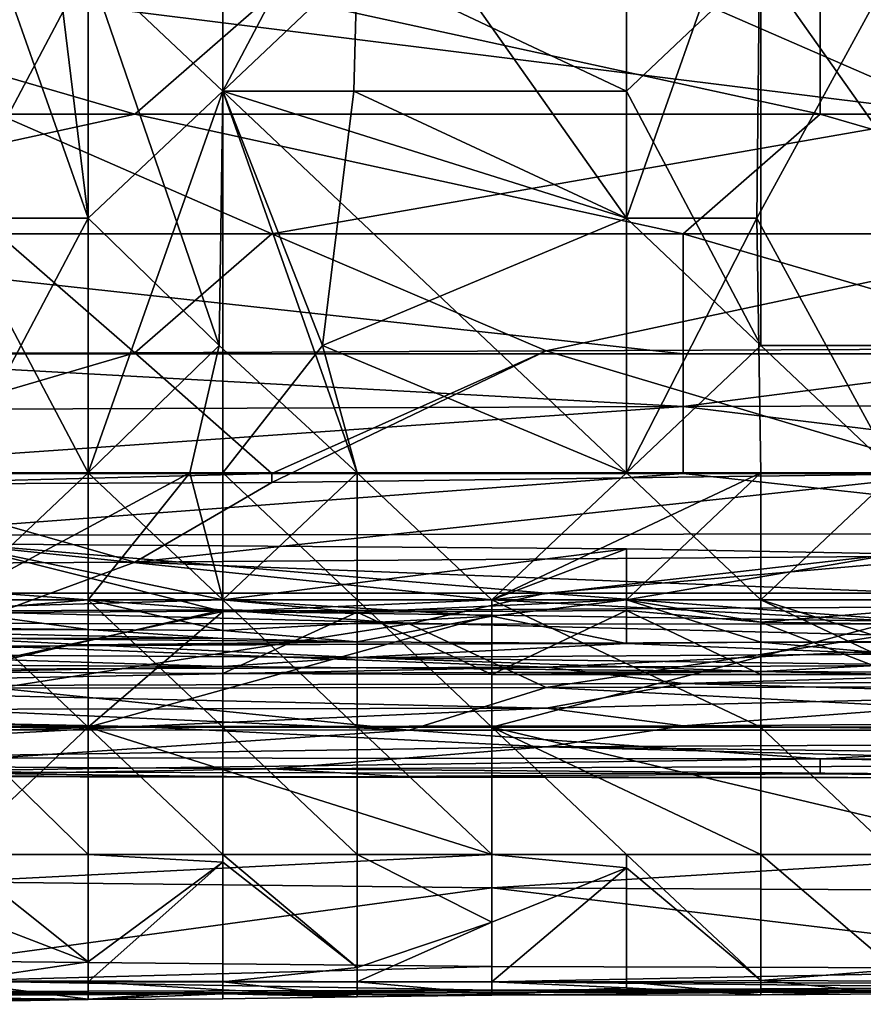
# Model space of a CAD drawing. Extents: x -161 to 11, y -10 to 160.
# Tile 43 of 256: x -0.884 to -0.8565, y -0.3448 to -0.3127. Entities that reach past the tile are written whole.
import ezdxf

# ---------------------------------------------------------------- set-up
doc = ezdxf.new("R2010")
doc.units = 0

msp = doc.modelspace()

# ---------------------------------------------------------------- linework, layer by layer
for points in [[(-0.881755, -0.310901, 0.216204), (-0.877366, -0.315051, 0.217769), (-0.877366, -0.302601, 0.217575)], [(-0.872976, -0.306751, 0.218756), (-0.877366, -0.302601, 0.217575), (-0.877366, -0.315051, 0.217769)], [(-0.886145, -0.306751, 0.204596), (-0.882761, -0.310901, 0.206778), (-0.881755, -0.319201, 0.207494)], [(-0.881755, -0.319201, 0.207494), (-0.886145, -0.327502, 0.205019), (-0.886145, -0.306751, 0.204596)], [(-0.881755, -0.310901, 0.207298), (-0.877366, -0.306751, 0.209131), (-0.877366, -0.315051, 0.209178)], [(-0.877366, -0.306751, 0.209131), (-0.872976, -0.310901, 0.210493), (-0.877366, -0.315051, 0.209178)], [(-0.877366, -0.315051, 0.217769), (-0.864197, -0.319201, 0.220941), (-0.872976, -0.306751, 0.218756)], [(-0.864197, -0.315051, 0.212901), (-0.872976, -0.310901, 0.210493), (-0.864197, -0.306751, 0.212917)], [(-0.864197, -0.319201, 0.220941), (-0.859807, -0.306751, 0.2217), (-0.872976, -0.306751, 0.218756)], [(-0.864197, -0.306751, 0.212917), (-0.859807, -0.310901, 0.213852), (-0.864197, -0.315051, 0.212901)], [(-0.859807, -0.306751, 0.2217), (-0.864197, -0.319201, 0.220941), (-0.859941, -0.319201, 0.221806)], [(-0.859941, -0.319201, 0.221806), (-0.855417, -0.310901, 0.222511), (-0.859807, -0.306751, 0.2217)], [(-0.886145, -0.319201, 0.214629), (-0.881755, -0.310901, 0.216204), (-0.886145, -0.310901, 0.214207)], [(-0.886145, -0.319201, 0.214629), (-0.881755, -0.319201, 0.21658), (-0.881755, -0.310901, 0.216204)], [(-0.881755, -0.319201, 0.207494), (-0.882761, -0.310901, 0.206778), (-0.881755, -0.310901, 0.207298)], [(-0.881755, -0.319201, 0.207494), (-0.881755, -0.310901, 0.207298), (-0.877366, -0.315051, 0.209178)], [(-0.877366, -0.315051, 0.217769), (-0.881755, -0.310901, 0.216204), (-0.877476, -0.323351, 0.218049)], [(-0.881755, -0.310901, 0.216204), (-0.881755, -0.319201, 0.21658), (-0.877476, -0.323351, 0.218049)], [(-0.873089, -0.315051, 0.210535), (-0.877366, -0.315051, 0.209178), (-0.872976, -0.310901, 0.210493)], [(-0.872976, -0.310901, 0.210493), (-0.864197, -0.315051, 0.212901), (-0.873089, -0.315051, 0.210535)], [(-0.864197, -0.315051, 0.212901), (-0.859807, -0.310901, 0.213852), (-0.859807, -0.323351, 0.214034)], [(-0.859941, -0.319201, 0.221806), (-0.855417, -0.327502, 0.222691), (-0.855417, -0.310901, 0.222511)], [(-0.859807, -0.310901, 0.213852), (-0.851028, -0.323351, 0.215517), (-0.859807, -0.323351, 0.214034)], [(-0.851028, -0.323351, 0.215517), (-0.859807, -0.310901, 0.213852), (-0.851028, -0.310901, 0.21544)], [(-0.898112, -0.315807, 0.379827), (-0.880228, -0.315807, 0.37968), (-0.893641, -0.311901, 0.381381)], [(-0.893641, -0.311901, 0.381381), (-0.880228, -0.315807, 0.37968), (-0.875757, -0.311901, 0.381267)], [(-0.862343, -0.311901, 0.264771), (-0.853401, -0.315807, 0.265193), (-0.884699, -0.311901, 0.264825)], [(-0.853401, -0.315807, 0.265193), (-0.884699, -0.315807, 0.265225), (-0.884699, -0.311901, 0.264825)], [(-0.880228, -0.315807, 0.37968), (-0.857872, -0.315807, 0.379542), (-0.875757, -0.311901, 0.381267)], [(-0.857872, -0.315807, 0.379542), (-0.857872, -0.311901, 0.381109), (-0.875757, -0.311901, 0.381267)], [(-0.862343, -0.311901, 0.264771), (-0.835517, -0.311901, 0.264736), (-0.853401, -0.315807, 0.265193)], [(-0.839988, -0.315807, 0.379359), (-0.831046, -0.311901, 0.380858), (-0.857872, -0.311901, 0.381109)], [(-0.839988, -0.315807, 0.379359), (-0.857872, -0.311901, 0.381109), (-0.857872, -0.315807, 0.379542)], [(-0.881755, -0.319201, 0.207494), (-0.877366, -0.315051, 0.209178), (-0.881755, -0.327502, 0.207734)], [(-0.877366, -0.315051, 0.209178), (-0.877366, -0.327502, 0.209637), (-0.881755, -0.327502, 0.207734)], [(-0.877476, -0.323351, 0.218049), (-0.872976, -0.327502, 0.219153), (-0.877366, -0.315051, 0.217769)], [(-0.864197, -0.319201, 0.220941), (-0.877366, -0.315051, 0.217769), (-0.864197, -0.327502, 0.221153)], [(-0.874112, -0.323351, 0.210535), (-0.877366, -0.315051, 0.209178), (-0.873089, -0.315051, 0.210535)], [(-0.864197, -0.327502, 0.221153), (-0.877366, -0.315051, 0.217769), (-0.872976, -0.327502, 0.219153)], [(-0.874112, -0.323351, 0.210535), (-0.877366, -0.327502, 0.209637), (-0.877366, -0.315051, 0.209178)], [(-0.874112, -0.323351, 0.210535), (-0.873089, -0.315051, 0.210535), (-0.864197, -0.319201, 0.212967)], [(-0.873089, -0.315051, 0.210535), (-0.864197, -0.315051, 0.212901), (-0.864197, -0.319201, 0.212967)], [(-0.859807, -0.323351, 0.214034), (-0.864197, -0.319201, 0.212967), (-0.864197, -0.315051, 0.212901)], [(-0.880228, -0.315807, 0.37968), (-0.898112, -0.319713, 0.377848), (-0.862343, -0.319713, 0.377608)], [(-0.880228, -0.315807, 0.37968), (-0.898112, -0.315807, 0.379827), (-0.898112, -0.319713, 0.377848)], [(-0.884699, -0.315807, 0.265225), (-0.853401, -0.315807, 0.265193), (-0.875757, -0.319713, 0.266323)], [(-0.875757, -0.319713, 0.266323), (-0.884699, -0.319713, 0.266297), (-0.884699, -0.315807, 0.265225)], [(-0.862343, -0.319713, 0.377608), (-0.857872, -0.315807, 0.379542), (-0.880228, -0.315807, 0.37968)], [(-0.853401, -0.315807, 0.265193), (-0.84893, -0.319713, 0.266345), (-0.875757, -0.319713, 0.266323)], [(-0.844459, -0.319713, 0.3775), (-0.857872, -0.315807, 0.379542), (-0.862343, -0.319713, 0.377608)], [(-0.844459, -0.319713, 0.3775), (-0.839988, -0.315807, 0.379359), (-0.857872, -0.315807, 0.379542)], [(-0.881755, -0.319201, 0.21658), (-0.886145, -0.319201, 0.214629), (-0.881755, -0.327502, 0.217224)], [(-0.881755, -0.319201, 0.207494), (-0.881755, -0.327502, 0.207734), (-0.886145, -0.327502, 0.205019)], [(-0.886145, -0.327502, 0.215401), (-0.881755, -0.327502, 0.217224), (-0.886145, -0.319201, 0.214629)], [(-0.877476, -0.323351, 0.218049), (-0.881755, -0.319201, 0.21658), (-0.881755, -0.327502, 0.217224)], [(-0.864197, -0.327502, 0.213091), (-0.874112, -0.323351, 0.210535), (-0.864197, -0.319201, 0.212967)], [(-0.859941, -0.319201, 0.221806), (-0.864197, -0.319201, 0.220941), (-0.864197, -0.327502, 0.221153)], [(-0.864197, -0.319201, 0.212967), (-0.859807, -0.323351, 0.214034), (-0.864197, -0.327502, 0.213091)], [(-0.864197, -0.327502, 0.221153), (-0.859807, -0.327502, 0.221998), (-0.859941, -0.319201, 0.221806)], [(-0.859941, -0.319201, 0.221806), (-0.859807, -0.327502, 0.221998), (-0.855417, -0.327502, 0.222691)], [(-0.898112, -0.319713, 0.377848), (-0.862343, -0.32362, 0.375149), (-0.862343, -0.319713, 0.377608)], [(-0.898112, -0.319713, 0.377848), (-0.893641, -0.32362, 0.375278), (-0.862343, -0.32362, 0.375149)], [(-0.884699, -0.319713, 0.266297), (-0.880228, -0.323585, 0.268362), (-0.893641, -0.32362, 0.268356)], [(-0.875757, -0.319713, 0.266323), (-0.880228, -0.323585, 0.268362), (-0.884699, -0.319713, 0.266297)], [(-0.875757, -0.319713, 0.266323), (-0.866815, -0.32352, 0.268362), (-0.880228, -0.323585, 0.268362)], [(-0.84893, -0.319713, 0.266345), (-0.866815, -0.32352, 0.268362), (-0.875757, -0.319713, 0.266323)], [(-0.84893, -0.319713, 0.266345), (-0.84893, -0.323453, 0.268362), (-0.866815, -0.32352, 0.268362)], [(-0.862343, -0.319713, 0.377608), (-0.84893, -0.32362, 0.375121), (-0.844459, -0.319713, 0.3775)], [(-0.862343, -0.319713, 0.377608), (-0.862343, -0.32362, 0.375149), (-0.84893, -0.32362, 0.375121)], [(-0.878437, -0.327502, 0.218049), (-0.877476, -0.323351, 0.218049), (-0.881755, -0.327502, 0.217224)], [(-0.878437, -0.327502, 0.218049), (-0.872976, -0.327502, 0.219153), (-0.877476, -0.323351, 0.218049)], [(-0.872976, -0.327502, 0.210884), (-0.877366, -0.327502, 0.209637), (-0.874112, -0.323351, 0.210535)], [(-0.874112, -0.323351, 0.210535), (-0.864197, -0.327502, 0.213091), (-0.872976, -0.327502, 0.210884)], [(-0.864197, -0.327502, 0.213091), (-0.859807, -0.323351, 0.214034), (-0.855417, -0.327502, 0.214797)], [(-0.855417, -0.327502, 0.214797), (-0.859807, -0.323351, 0.214034), (-0.851028, -0.323351, 0.215517)], [(-0.880228, -0.323585, 0.268362), (-0.875757, -0.327526, 0.271926), (-0.893641, -0.327526, 0.271852)], [(-0.880228, -0.323585, 0.268362), (-0.893641, -0.327526, 0.271852), (-0.893641, -0.32362, 0.268356)], [(-0.862343, -0.325343, 0.373831), (-0.862343, -0.32362, 0.375149), (-0.893641, -0.32362, 0.375278)], [(-0.862343, -0.325343, 0.373831), (-0.893641, -0.32362, 0.375278), (-0.893641, -0.325465, 0.373831)], [(-0.875757, -0.327526, 0.271926), (-0.880228, -0.323585, 0.268362), (-0.866815, -0.32352, 0.268362)], [(-0.866815, -0.32352, 0.268362), (-0.853401, -0.327526, 0.272145), (-0.875757, -0.327822, 0.272269)], [(-0.875757, -0.327822, 0.272269), (-0.875757, -0.327526, 0.271926), (-0.866815, -0.32352, 0.268362)], [(-0.866815, -0.32352, 0.268362), (-0.84893, -0.323453, 0.268362), (-0.853401, -0.327526, 0.272145)], [(-0.84893, -0.32362, 0.375121), (-0.862343, -0.32362, 0.375149), (-0.862343, -0.325343, 0.373831)], [(-0.862343, -0.325343, 0.373831), (-0.835517, -0.325261, 0.373831), (-0.84893, -0.32362, 0.375121)], [(-0.862343, -0.327526, 0.371946), (-0.862343, -0.325343, 0.373831), (-0.893641, -0.327526, 0.371968)], [(-0.862343, -0.325343, 0.373831), (-0.893641, -0.325465, 0.373831), (-0.893641, -0.327526, 0.371968)], [(-0.835517, -0.325261, 0.373831), (-0.862343, -0.325343, 0.373831), (-0.844459, -0.327526, 0.371919)], [(-0.844459, -0.327526, 0.371919), (-0.862343, -0.325343, 0.373831), (-0.862343, -0.327526, 0.371946)], [(-0.88917, -0.327871, 0.272269), (-0.893641, -0.327526, 0.271852), (-0.875757, -0.327526, 0.271926)], [(-0.88917, -0.329532, 0.369925), (-0.862343, -0.327526, 0.371946), (-0.893641, -0.327526, 0.371968)], [(-0.88917, -0.327871, 0.272269), (-0.875757, -0.327526, 0.271926), (-0.875757, -0.327822, 0.272269)], [(-0.862343, -0.327526, 0.371946), (-0.88917, -0.329532, 0.369925), (-0.844459, -0.329486, 0.369925)], [(-0.886145, -0.327502, 0.215401), (-0.886145, -0.331652, 0.217413), (-0.881755, -0.327502, 0.217224)], [(-0.878437, -0.327502, 0.218049), (-0.881755, -0.327502, 0.217224), (-0.886145, -0.331652, 0.217413)], [(-0.886145, -0.331652, 0.217413), (-0.881755, -0.331652, 0.218919), (-0.878437, -0.327502, 0.218049)], [(-0.886145, -0.331652, 0.204727), (-0.881755, -0.327502, 0.207734), (-0.881755, -0.331652, 0.20733)], [(-0.886145, -0.331652, 0.204727), (-0.886145, -0.327502, 0.205019), (-0.881755, -0.327502, 0.207734)], [(-0.878437, -0.327502, 0.218049), (-0.881755, -0.331652, 0.218919), (-0.877366, -0.331652, 0.219938)], [(-0.877366, -0.331652, 0.209088), (-0.881755, -0.327502, 0.207734), (-0.877366, -0.327502, 0.209637)], [(-0.881755, -0.331652, 0.20733), (-0.881755, -0.327502, 0.207734), (-0.877366, -0.331652, 0.209088)], [(-0.844459, -0.330149, 0.276175), (-0.880228, -0.330414, 0.276175), (-0.853401, -0.327526, 0.272145)], [(-0.880228, -0.330414, 0.276175), (-0.875757, -0.327822, 0.272269), (-0.853401, -0.327526, 0.272145)], [(-0.878437, -0.327502, 0.218049), (-0.877366, -0.331652, 0.219938), (-0.872976, -0.327502, 0.219153)], [(-0.877366, -0.331652, 0.219938), (-0.868586, -0.331652, 0.221242), (-0.872976, -0.327502, 0.219153)], [(-0.877366, -0.327502, 0.209637), (-0.872976, -0.331652, 0.210494), (-0.877366, -0.331652, 0.209088)], [(-0.877366, -0.327502, 0.209637), (-0.872976, -0.327502, 0.210884), (-0.872976, -0.331652, 0.210494)], [(-0.872976, -0.327502, 0.219153), (-0.868586, -0.331652, 0.221242), (-0.864197, -0.327502, 0.221153)], [(-0.872976, -0.327502, 0.210884), (-0.864197, -0.327502, 0.213091), (-0.868586, -0.331652, 0.211433)], [(-0.872976, -0.327502, 0.210884), (-0.868586, -0.331652, 0.211433), (-0.872976, -0.331652, 0.210494)], [(-0.868586, -0.331652, 0.211433), (-0.864197, -0.327502, 0.213091), (-0.859807, -0.331652, 0.213518)], [(-0.859807, -0.327502, 0.221998), (-0.864197, -0.327502, 0.221153), (-0.868586, -0.331652, 0.221242)], [(-0.868586, -0.331652, 0.221242), (-0.864197, -0.331652, 0.22201), (-0.859807, -0.327502, 0.221998)], [(-0.859807, -0.331652, 0.213518), (-0.864197, -0.327502, 0.213091), (-0.855417, -0.327502, 0.214797)], [(-0.864197, -0.331652, 0.22201), (-0.859807, -0.331652, 0.223114), (-0.859807, -0.327502, 0.221998)], [(-0.862343, -0.327526, 0.371946), (-0.844459, -0.329486, 0.369925), (-0.844459, -0.327526, 0.371919)], [(-0.859807, -0.331652, 0.223114), (-0.851028, -0.331652, 0.224037), (-0.855417, -0.327502, 0.222691)], [(-0.855417, -0.327502, 0.222691), (-0.859807, -0.327502, 0.221998), (-0.859807, -0.331652, 0.223114)], [(-0.859807, -0.331652, 0.213518), (-0.855417, -0.327502, 0.214797), (-0.855751, -0.331652, 0.214292)], [(-0.898112, -0.330518, 0.276175), (-0.88917, -0.327871, 0.272269), (-0.880228, -0.330414, 0.276175)], [(-0.88917, -0.327871, 0.272269), (-0.875757, -0.327822, 0.272269), (-0.880228, -0.330414, 0.276175)], [(-0.866815, -0.331432, 0.367524), (-0.844459, -0.329486, 0.369925), (-0.88917, -0.329532, 0.369925)], [(-0.866815, -0.331432, 0.367524), (-0.844459, -0.331432, 0.367485), (-0.844459, -0.329486, 0.369925)], [(-0.886145, -0.329816, 0.266891), (-0.894924, -0.335802, 0.272259), (-0.877366, -0.332031, 0.270649)], [(-0.877366, -0.331652, 0.263407), (-0.890535, -0.331652, 0.263499), (-0.886145, -0.329816, 0.266891)], [(-0.884699, -0.331432, 0.367481), (-0.866815, -0.331432, 0.367524), (-0.88917, -0.329532, 0.369925)], [(-0.886145, -0.329816, 0.266891), (-0.868586, -0.331652, 0.270188), (-0.864197, -0.329978, 0.266891)], [(-0.877366, -0.331652, 0.263407), (-0.886145, -0.329816, 0.266891), (-0.864197, -0.329978, 0.266891)], [(-0.886145, -0.329816, 0.266891), (-0.877366, -0.332031, 0.270649), (-0.868586, -0.331652, 0.270188)], [(-0.880228, -0.330414, 0.276175), (-0.844459, -0.330149, 0.276175), (-0.844459, -0.331818, 0.280081)], [(-0.877366, -0.331652, 0.263407), (-0.864197, -0.329978, 0.266891), (-0.864197, -0.331652, 0.263427)], [(-0.855417, -0.330149, 0.266891), (-0.864197, -0.329978, 0.266891), (-0.868586, -0.331652, 0.270188)], [(-0.855417, -0.330149, 0.266891), (-0.868586, -0.331652, 0.270188), (-0.851028, -0.331652, 0.269703)], [(-0.864197, -0.331652, 0.263427), (-0.864197, -0.329978, 0.266891), (-0.855417, -0.330149, 0.266891)], [(-0.864197, -0.331652, 0.263427), (-0.855417, -0.330149, 0.266891), (-0.851028, -0.331652, 0.264053)], [(-0.884699, -0.332058, 0.280081), (-0.898112, -0.330518, 0.276175), (-0.880228, -0.330414, 0.276175)], [(-0.844459, -0.331818, 0.280081), (-0.884699, -0.332058, 0.280081), (-0.880228, -0.330414, 0.276175)], [(-0.884699, -0.331432, 0.367481), (-0.907054, -0.332393, 0.366019), (-0.871286, -0.332434, 0.366019)], [(-0.871286, -0.332434, 0.366019), (-0.866815, -0.331432, 0.367524), (-0.884699, -0.331432, 0.367481)], [(-0.866815, -0.331432, 0.367524), (-0.871286, -0.332434, 0.366019), (-0.853401, -0.332442, 0.366019)], [(-0.853401, -0.332442, 0.366019), (-0.844459, -0.331432, 0.367485), (-0.866815, -0.331432, 0.367524)], [(-0.877366, -0.331652, 0.263407), (-0.890535, -0.332026, 0.263134), (-0.890535, -0.331652, 0.263499)], [(-0.877366, -0.331652, 0.263407), (-0.877366, -0.331975, 0.263134), (-0.890535, -0.332026, 0.263134)], [(-0.886145, -0.332021, 0.218049), (-0.881755, -0.332619, 0.221806), (-0.881755, -0.331652, 0.218919)], [(-0.881755, -0.331652, 0.218919), (-0.886145, -0.331652, 0.217413), (-0.886145, -0.332021, 0.218049)], [(-0.881755, -0.335802, 0.205451), (-0.886145, -0.335669, 0.20302), (-0.886145, -0.331652, 0.204727)], [(-0.886145, -0.331652, 0.204727), (-0.881755, -0.331652, 0.20733), (-0.881755, -0.335802, 0.205451)], [(-0.881755, -0.331652, 0.218919), (-0.877366, -0.332644, 0.221806), (-0.877366, -0.331652, 0.219938)], [(-0.881755, -0.331652, 0.218919), (-0.881755, -0.332619, 0.221806), (-0.877366, -0.332644, 0.221806)], [(-0.881755, -0.331652, 0.20733), (-0.877366, -0.331652, 0.209088), (-0.877366, -0.335802, 0.207174)], [(-0.877366, -0.335802, 0.207174), (-0.881755, -0.335802, 0.205451), (-0.881755, -0.331652, 0.20733)], [(-0.868586, -0.332143, 0.270649), (-0.868586, -0.331652, 0.270188), (-0.877366, -0.332031, 0.270649)], [(-0.872976, -0.332054, 0.263134), (-0.877366, -0.331975, 0.263134), (-0.877366, -0.331652, 0.263407)], [(-0.877366, -0.331652, 0.209088), (-0.872976, -0.331652, 0.210494), (-0.872976, -0.335802, 0.208671)], [(-0.872976, -0.335802, 0.208671), (-0.877366, -0.335802, 0.207174), (-0.877366, -0.331652, 0.209088)], [(-0.877366, -0.331652, 0.263407), (-0.864197, -0.331652, 0.263427), (-0.872976, -0.332054, 0.263134)], [(-0.868586, -0.332182, 0.221806), (-0.868586, -0.331652, 0.221242), (-0.877366, -0.331652, 0.219938)], [(-0.877366, -0.331652, 0.219938), (-0.877366, -0.332644, 0.221806), (-0.868586, -0.332182, 0.221806)], [(-0.872976, -0.335802, 0.208671), (-0.872976, -0.331652, 0.210494), (-0.868586, -0.335802, 0.209864)], [(-0.868586, -0.331652, 0.211433), (-0.868586, -0.335802, 0.209864), (-0.872976, -0.331652, 0.210494)], [(-0.864197, -0.331652, 0.263427), (-0.864197, -0.331999, 0.263134), (-0.872976, -0.332054, 0.263134)], [(-0.868586, -0.332182, 0.221806), (-0.864197, -0.333067, 0.225563), (-0.864197, -0.331652, 0.22201)], [(-0.864197, -0.331652, 0.22201), (-0.868586, -0.331652, 0.221242), (-0.868586, -0.332182, 0.221806)], [(-0.855417, -0.332343, 0.270649), (-0.851028, -0.331652, 0.269703), (-0.868586, -0.331652, 0.270188)], [(-0.855417, -0.332343, 0.270649), (-0.868586, -0.331652, 0.270188), (-0.868586, -0.332143, 0.270649)], [(-0.859807, -0.331652, 0.213518), (-0.859807, -0.335802, 0.211597), (-0.868586, -0.331652, 0.211433)], [(-0.859807, -0.335802, 0.211597), (-0.868586, -0.335802, 0.209864), (-0.868586, -0.331652, 0.211433)], [(-0.859807, -0.332375, 0.263134), (-0.864197, -0.331999, 0.263134), (-0.864197, -0.331652, 0.263427)], [(-0.864197, -0.331652, 0.22201), (-0.859807, -0.333028, 0.225563), (-0.859807, -0.331652, 0.223114)], [(-0.864197, -0.331652, 0.22201), (-0.864197, -0.333067, 0.225563), (-0.859807, -0.333028, 0.225563)], [(-0.864197, -0.331652, 0.263427), (-0.851028, -0.331652, 0.264053), (-0.859807, -0.332375, 0.263134)], [(-0.859807, -0.331652, 0.223114), (-0.859807, -0.333028, 0.225563), (-0.855417, -0.333031, 0.225563)], [(-0.859807, -0.335802, 0.211597), (-0.859807, -0.331652, 0.213518), (-0.851028, -0.335802, 0.213177)], [(-0.855751, -0.331652, 0.214292), (-0.851028, -0.335802, 0.213177), (-0.859807, -0.331652, 0.213518)], [(-0.851028, -0.331652, 0.224037), (-0.859807, -0.331652, 0.223114), (-0.855417, -0.333031, 0.225563)], [(-0.859807, -0.332375, 0.263134), (-0.851028, -0.331652, 0.264053), (-0.851028, -0.332508, 0.263134)], [(-0.894924, -0.335802, 0.272259), (-0.881755, -0.335802, 0.272287), (-0.877366, -0.332031, 0.270649)], [(-0.886145, -0.333993, 0.259377), (-0.890535, -0.332026, 0.263134), (-0.877366, -0.331975, 0.263134)], [(-0.886145, -0.332021, 0.218049), (-0.890535, -0.332527, 0.221806), (-0.881755, -0.332619, 0.221806)], [(-0.877366, -0.331975, 0.263134), (-0.877366, -0.334047, 0.259377), (-0.886145, -0.333993, 0.259377)], [(-0.84893, -0.332968, 0.283987), (-0.884699, -0.332058, 0.280081), (-0.844459, -0.331818, 0.280081)], [(-0.884699, -0.333153, 0.283987), (-0.884699, -0.332058, 0.280081), (-0.84893, -0.332968, 0.283987)], [(-0.868586, -0.332143, 0.270649), (-0.877366, -0.332031, 0.270649), (-0.881755, -0.335802, 0.272287)], [(-0.872976, -0.332054, 0.263134), (-0.877366, -0.334047, 0.259377), (-0.877366, -0.331975, 0.263134)], [(-0.877366, -0.334047, 0.259377), (-0.872976, -0.332054, 0.263134), (-0.868586, -0.334084, 0.259377)], [(-0.864197, -0.331999, 0.263134), (-0.868586, -0.334084, 0.259377), (-0.872976, -0.332054, 0.263134)], [(-0.868586, -0.334084, 0.259377), (-0.864197, -0.331999, 0.263134), (-0.859807, -0.334087, 0.259377)], [(-0.859807, -0.332375, 0.263134), (-0.859807, -0.334087, 0.259377), (-0.864197, -0.331999, 0.263134)], [(-0.871286, -0.332434, 0.366019), (-0.907054, -0.332393, 0.366019), (-0.884699, -0.334523, 0.362112)], [(-0.868586, -0.335802, 0.27229), (-0.868586, -0.332143, 0.270649), (-0.881755, -0.335802, 0.272287)], [(-0.868586, -0.332182, 0.221806), (-0.877366, -0.332644, 0.221806), (-0.872976, -0.333013, 0.225563)], [(-0.868586, -0.332182, 0.221806), (-0.872976, -0.333013, 0.225563), (-0.864197, -0.333067, 0.225563)], [(-0.868586, -0.332143, 0.270649), (-0.868586, -0.335802, 0.27229), (-0.855417, -0.332343, 0.270649)], [(-0.851028, -0.335802, 0.27238), (-0.855417, -0.332343, 0.270649), (-0.868586, -0.335802, 0.27229)], [(-0.859807, -0.334087, 0.259377), (-0.859807, -0.332375, 0.263134), (-0.855417, -0.334066, 0.259377)], [(-0.855417, -0.334066, 0.259377), (-0.859807, -0.332375, 0.263134), (-0.851028, -0.332508, 0.263134)], [(-0.890535, -0.332527, 0.221806), (-0.890535, -0.332645, 0.225563), (-0.881755, -0.332619, 0.221806)], [(-0.881755, -0.332619, 0.221806), (-0.890535, -0.332645, 0.225563), (-0.877366, -0.332903, 0.225563)], [(-0.877366, -0.332903, 0.225563), (-0.890535, -0.332645, 0.225563), (-0.886145, -0.332895, 0.233077)], [(-0.866815, -0.334505, 0.362112), (-0.871286, -0.332434, 0.366019), (-0.884699, -0.334523, 0.362112)], [(-0.877366, -0.332903, 0.225563), (-0.877366, -0.332644, 0.221806), (-0.881755, -0.332619, 0.221806)], [(-0.877366, -0.332644, 0.221806), (-0.877366, -0.332903, 0.225563), (-0.872976, -0.333013, 0.225563)], [(-0.871286, -0.332434, 0.366019), (-0.866815, -0.334505, 0.362112), (-0.853401, -0.332442, 0.366019)], [(-0.866815, -0.334505, 0.362112), (-0.835517, -0.334467, 0.362112), (-0.853401, -0.332442, 0.366019)], [(-0.886145, -0.332895, 0.233077), (-0.890535, -0.333418, 0.248106), (-0.881755, -0.333115, 0.236834)], [(-0.881755, -0.333115, 0.236834), (-0.872976, -0.333013, 0.225563), (-0.886145, -0.332895, 0.233077)], [(-0.877366, -0.332903, 0.225563), (-0.886145, -0.332895, 0.233077), (-0.872976, -0.333013, 0.225563)], [(-0.866815, -0.33384, 0.287894), (-0.884699, -0.333153, 0.283987), (-0.84893, -0.332968, 0.283987)], [(-0.872976, -0.333013, 0.225563), (-0.881755, -0.333115, 0.236834), (-0.864197, -0.333067, 0.225563)], [(-0.839988, -0.333722, 0.287894), (-0.866815, -0.33384, 0.287894), (-0.84893, -0.332968, 0.283987)], [(-0.859807, -0.333028, 0.225563), (-0.864197, -0.333067, 0.225563), (-0.855417, -0.333424, 0.22932)], [(-0.859807, -0.333028, 0.225563), (-0.855417, -0.333424, 0.22932), (-0.855417, -0.333031, 0.225563)], [(-0.881755, -0.333115, 0.236834), (-0.890535, -0.333418, 0.248106), (-0.872976, -0.333533, 0.240592)], [(-0.88917, -0.333916, 0.287894), (-0.884699, -0.333153, 0.283987), (-0.866815, -0.33384, 0.287894)], [(-0.872976, -0.333533, 0.240592), (-0.864197, -0.333067, 0.225563), (-0.881755, -0.333115, 0.236834)], [(-0.855417, -0.333424, 0.22932), (-0.864197, -0.333067, 0.225563), (-0.872976, -0.333533, 0.240592)], [(-0.890535, -0.333418, 0.248106), (-0.894924, -0.333732, 0.25562), (-0.877366, -0.333822, 0.251863)], [(-0.877366, -0.333822, 0.251863), (-0.872976, -0.333533, 0.240592), (-0.890535, -0.333418, 0.248106)], [(-0.872976, -0.333533, 0.240592), (-0.877366, -0.333822, 0.251863), (-0.859807, -0.333979, 0.248106)], [(-0.872976, -0.333533, 0.240592), (-0.855417, -0.333753, 0.236834), (-0.855417, -0.333424, 0.22932)], [(-0.859807, -0.333979, 0.248106), (-0.855417, -0.333753, 0.236834), (-0.872976, -0.333533, 0.240592)], [(-0.898112, -0.33447, 0.2918), (-0.866815, -0.33384, 0.287894), (-0.862343, -0.334374, 0.2918)], [(-0.88917, -0.333916, 0.287894), (-0.866815, -0.33384, 0.287894), (-0.898112, -0.33447, 0.2918)], [(-0.894924, -0.333732, 0.25562), (-0.886145, -0.333993, 0.259377), (-0.877366, -0.333822, 0.251863)], [(-0.886145, -0.333993, 0.259377), (-0.877366, -0.334047, 0.259377), (-0.877366, -0.333822, 0.251863)], [(-0.859807, -0.333979, 0.248106), (-0.877366, -0.333822, 0.251863), (-0.877366, -0.334047, 0.259377)], [(-0.868586, -0.334084, 0.259377), (-0.859807, -0.333979, 0.248106), (-0.877366, -0.334047, 0.259377)], [(-0.859807, -0.333979, 0.248106), (-0.868586, -0.334084, 0.259377), (-0.855417, -0.33408, 0.251863)], [(-0.862343, -0.334374, 0.2918), (-0.866815, -0.33384, 0.287894), (-0.839988, -0.333722, 0.287894)], [(-0.862343, -0.334374, 0.2918), (-0.839988, -0.333722, 0.287894), (-0.839988, -0.334282, 0.2918)], [(-0.855417, -0.333753, 0.236834), (-0.859807, -0.333979, 0.248106), (-0.846638, -0.334051, 0.244349)], [(-0.846638, -0.334051, 0.244349), (-0.859807, -0.333979, 0.248106), (-0.855417, -0.33408, 0.251863)], [(-0.859807, -0.334087, 0.259377), (-0.855417, -0.33408, 0.251863), (-0.868586, -0.334084, 0.259377)], [(-0.84893, -0.334746, 0.295706), (-0.862343, -0.334374, 0.2918), (-0.839988, -0.334282, 0.2918)], [(-0.859807, -0.334087, 0.259377), (-0.855417, -0.334066, 0.259377), (-0.855417, -0.33408, 0.251863)], [(-0.902583, -0.334509, 0.362112), (-0.911525, -0.335873, 0.358206), (-0.871286, -0.335894, 0.358206)], [(-0.866815, -0.335185, 0.299612), (-0.907054, -0.335257, 0.299612), (-0.898112, -0.33447, 0.2918)], [(-0.884699, -0.334523, 0.362112), (-0.902583, -0.334509, 0.362112), (-0.871286, -0.335894, 0.358206)], [(-0.862343, -0.334374, 0.2918), (-0.866815, -0.335185, 0.299612), (-0.898112, -0.33447, 0.2918)], [(-0.866815, -0.334505, 0.362112), (-0.884699, -0.334523, 0.362112), (-0.871286, -0.335894, 0.358206)], [(-0.866815, -0.334505, 0.362112), (-0.871286, -0.335894, 0.358206), (-0.839988, -0.335903, 0.358206)], [(-0.866815, -0.335185, 0.299612), (-0.862343, -0.334374, 0.2918), (-0.84893, -0.334746, 0.295706)], [(-0.835517, -0.334467, 0.362112), (-0.866815, -0.334505, 0.362112), (-0.839988, -0.335903, 0.358206)], [(-0.84893, -0.334746, 0.295706), (-0.862343, -0.335755, 0.307425), (-0.866815, -0.335185, 0.299612)], [(-0.862343, -0.335755, 0.307425), (-0.84893, -0.334746, 0.295706), (-0.80422, -0.335361, 0.303519)], [(-0.866815, -0.335185, 0.299612), (-0.880228, -0.335783, 0.307425), (-0.907054, -0.335257, 0.299612)], [(-0.902583, -0.335792, 0.307425), (-0.907054, -0.335257, 0.299612), (-0.880228, -0.335783, 0.307425)], [(-0.880228, -0.335783, 0.307425), (-0.866815, -0.335185, 0.299612), (-0.862343, -0.335755, 0.307425)], [(-0.80422, -0.335361, 0.303519), (-0.822104, -0.33621, 0.315237), (-0.862343, -0.335755, 0.307425)], [(-0.884699, -0.336797, 0.3543), (-0.871286, -0.335894, 0.358206), (-0.911525, -0.335873, 0.358206)], [(-0.902583, -0.336985, 0.330862), (-0.880228, -0.335783, 0.307425), (-0.866815, -0.336445, 0.319144)], [(-0.898112, -0.336241, 0.315237), (-0.902583, -0.335792, 0.307425), (-0.880228, -0.335783, 0.307425)], [(-0.898112, -0.336241, 0.315237), (-0.880228, -0.335783, 0.307425), (-0.902583, -0.336985, 0.330862)], [(-0.894924, -0.335802, 0.272259), (-0.886145, -0.339952, 0.271317), (-0.881755, -0.335802, 0.272287)], [(-0.881755, -0.339952, 0.204596), (-0.886145, -0.335669, 0.20302), (-0.881755, -0.335802, 0.205451)], [(-0.886145, -0.335669, 0.20302), (-0.881755, -0.339952, 0.204596), (-0.886145, -0.339952, 0.2021)], [(-0.868586, -0.339952, 0.271452), (-0.881755, -0.335802, 0.272287), (-0.886145, -0.339952, 0.271317)], [(-0.871286, -0.335894, 0.358206), (-0.884699, -0.336797, 0.3543), (-0.857872, -0.336831, 0.3543)], [(-0.881755, -0.335802, 0.205451), (-0.877366, -0.339952, 0.206667), (-0.881755, -0.339952, 0.204596)], [(-0.877366, -0.339952, 0.206667), (-0.881755, -0.335802, 0.205451), (-0.877366, -0.335802, 0.207174)], [(-0.881755, -0.335802, 0.272287), (-0.868586, -0.339952, 0.271452), (-0.868586, -0.335802, 0.27229)], [(-0.880228, -0.335783, 0.307425), (-0.862343, -0.335755, 0.307425), (-0.866815, -0.336445, 0.319144)], [(-0.877366, -0.335802, 0.207174), (-0.872976, -0.339952, 0.208128), (-0.877366, -0.339952, 0.206667)], [(-0.877366, -0.335802, 0.207174), (-0.872976, -0.335802, 0.208671), (-0.872976, -0.339952, 0.208128)], [(-0.872976, -0.335802, 0.208671), (-0.868586, -0.335802, 0.209864), (-0.868586, -0.339952, 0.209379)], [(-0.872976, -0.339952, 0.208128), (-0.872976, -0.335802, 0.208671), (-0.868586, -0.339952, 0.209379)], [(-0.857872, -0.336831, 0.3543), (-0.839988, -0.335903, 0.358206), (-0.871286, -0.335894, 0.358206)], [(-0.868586, -0.335802, 0.27229), (-0.851028, -0.339952, 0.271533), (-0.851028, -0.335802, 0.27238)], [(-0.851028, -0.339952, 0.271533), (-0.868586, -0.335802, 0.27229), (-0.868586, -0.339952, 0.271452)], [(-0.868586, -0.335802, 0.209864), (-0.859807, -0.335802, 0.211597), (-0.859807, -0.339952, 0.211088)], [(-0.864197, -0.339952, 0.210346), (-0.868586, -0.335802, 0.209864), (-0.859807, -0.339952, 0.211088)], [(-0.868586, -0.335802, 0.209864), (-0.864197, -0.339952, 0.210346), (-0.868586, -0.339952, 0.209379)], [(-0.822104, -0.33621, 0.315237), (-0.866815, -0.336445, 0.319144), (-0.862343, -0.335755, 0.307425)], [(-0.859807, -0.335802, 0.211597), (-0.851028, -0.335802, 0.213177), (-0.855417, -0.339952, 0.211773)], [(-0.859807, -0.339952, 0.211088), (-0.859807, -0.335802, 0.211597), (-0.855417, -0.339952, 0.211773)], [(-0.839988, -0.335903, 0.358206), (-0.857872, -0.336831, 0.3543), (-0.808691, -0.336857, 0.3543)], [(-0.835517, -0.336845, 0.326956), (-0.866815, -0.336445, 0.319144), (-0.822104, -0.33621, 0.315237)], [(-0.866815, -0.336445, 0.319144), (-0.875757, -0.337164, 0.334769), (-0.902583, -0.336985, 0.330862)], [(-0.875757, -0.337164, 0.334769), (-0.866815, -0.336445, 0.319144), (-0.844459, -0.337025, 0.330862)], [(-0.844459, -0.337025, 0.330862), (-0.866815, -0.336445, 0.319144), (-0.835517, -0.336845, 0.326956)], [(-0.857872, -0.336831, 0.3543), (-0.884699, -0.336797, 0.3543), (-0.88917, -0.337262, 0.350394)], [(-0.857872, -0.337326, 0.350394), (-0.857872, -0.336831, 0.3543), (-0.88917, -0.337262, 0.350394)], [(-0.808691, -0.336857, 0.3543), (-0.857872, -0.336831, 0.3543), (-0.826575, -0.337336, 0.350394)], [(-0.857872, -0.336831, 0.3543), (-0.857872, -0.337326, 0.350394), (-0.826575, -0.337336, 0.350394)], [(-0.875757, -0.337164, 0.334769), (-0.88917, -0.337389, 0.342581), (-0.902583, -0.336985, 0.330862)], [(-0.88917, -0.337389, 0.342581), (-0.875757, -0.337164, 0.334769), (-0.871286, -0.33742, 0.342581)], [(-0.875757, -0.337164, 0.334769), (-0.844459, -0.337025, 0.330862), (-0.835517, -0.337478, 0.342581)], [(-0.871286, -0.33742, 0.342581), (-0.875757, -0.337164, 0.334769), (-0.835517, -0.337478, 0.342581)], [(-0.907054, -0.33738, 0.346487), (-0.875757, -0.337434, 0.346487), (-0.88917, -0.337262, 0.350394)], [(-0.875757, -0.337434, 0.346487), (-0.907054, -0.33738, 0.346487), (-0.88917, -0.337389, 0.342581)], [(-0.875757, -0.337434, 0.346487), (-0.857872, -0.337326, 0.350394), (-0.88917, -0.337262, 0.350394)], [(-0.875757, -0.337434, 0.346487), (-0.88917, -0.337389, 0.342581), (-0.871286, -0.33742, 0.342581)], [(-0.875757, -0.337434, 0.346487), (-0.844459, -0.337467, 0.346487), (-0.857872, -0.337326, 0.350394)], [(-0.844459, -0.337467, 0.346487), (-0.875757, -0.337434, 0.346487), (-0.871286, -0.33742, 0.342581)], [(-0.871286, -0.33742, 0.342581), (-0.835517, -0.337478, 0.342581), (-0.844459, -0.337467, 0.346487)], [(-0.844459, -0.337467, 0.346487), (-0.826575, -0.337336, 0.350394), (-0.857872, -0.337326, 0.350394)], [(-0.868586, -0.339952, 0.271452), (-0.886145, -0.339952, 0.271317), (-0.886145, -0.340843, 0.270649)], [(-0.868586, -0.341042, 0.270649), (-0.868586, -0.339952, 0.271452), (-0.886145, -0.340843, 0.270649)], [(-0.886145, -0.341767, 0.20302), (-0.886145, -0.339952, 0.2021), (-0.881755, -0.343458, 0.206778)], [(-0.881755, -0.339952, 0.204596), (-0.881755, -0.343458, 0.206778), (-0.886145, -0.339952, 0.2021)], [(-0.877366, -0.340207, 0.206778), (-0.881755, -0.339952, 0.204596), (-0.877366, -0.339952, 0.206667)], [(-0.877366, -0.340207, 0.206778), (-0.881755, -0.343458, 0.206778), (-0.881755, -0.339952, 0.204596)], [(-0.877366, -0.340207, 0.206778), (-0.877366, -0.339952, 0.206667), (-0.872976, -0.343643, 0.210535)], [(-0.872976, -0.339952, 0.208128), (-0.872976, -0.343643, 0.210535), (-0.877366, -0.339952, 0.206667)], [(-0.868586, -0.339952, 0.209379), (-0.868586, -0.34216, 0.210535), (-0.872976, -0.339952, 0.208128)], [(-0.872976, -0.343643, 0.210535), (-0.872976, -0.339952, 0.208128), (-0.868586, -0.34216, 0.210535)], [(-0.864197, -0.339952, 0.210346), (-0.864197, -0.340386, 0.210535), (-0.868586, -0.339952, 0.209379)], [(-0.864197, -0.340386, 0.210535), (-0.868586, -0.34216, 0.210535), (-0.868586, -0.339952, 0.209379)], [(-0.851028, -0.339952, 0.271533), (-0.868586, -0.341042, 0.270649), (-0.846638, -0.341148, 0.270649)], [(-0.851028, -0.339952, 0.271533), (-0.868586, -0.339952, 0.271452), (-0.868586, -0.341042, 0.270649)], [(-0.864197, -0.340386, 0.210535), (-0.864197, -0.339952, 0.210346), (-0.859807, -0.344063, 0.214292)], [(-0.859807, -0.339952, 0.211088), (-0.859807, -0.344063, 0.214292), (-0.864197, -0.339952, 0.210346)], [(-0.855417, -0.339952, 0.211773), (-0.855417, -0.343709, 0.214292), (-0.859807, -0.339952, 0.211088)], [(-0.859807, -0.344063, 0.214292), (-0.859807, -0.339952, 0.211088), (-0.855417, -0.343709, 0.214292)], [(-0.881755, -0.344102, 0.208085), (-0.881755, -0.343458, 0.206778), (-0.877366, -0.340207, 0.206778)], [(-0.877366, -0.340207, 0.206778), (-0.877366, -0.344102, 0.209965), (-0.881755, -0.344102, 0.208085)], [(-0.877366, -0.344102, 0.209965), (-0.877366, -0.340207, 0.206778), (-0.872976, -0.343643, 0.210535)], [(-0.868586, -0.344102, 0.213169), (-0.868586, -0.34216, 0.210535), (-0.864197, -0.340386, 0.210535)], [(-0.864197, -0.344102, 0.213874), (-0.868586, -0.344102, 0.213169), (-0.864197, -0.340386, 0.210535)], [(-0.864197, -0.344102, 0.213874), (-0.864197, -0.340386, 0.210535), (-0.859807, -0.344063, 0.214292)], [(-0.868586, -0.341042, 0.270649), (-0.886145, -0.340843, 0.270649), (-0.886145, -0.343429, 0.266891)], [(-0.886145, -0.343429, 0.266891), (-0.868586, -0.343602, 0.266891), (-0.868586, -0.341042, 0.270649)], [(-0.868586, -0.341042, 0.270649), (-0.846638, -0.343672, 0.266891), (-0.846638, -0.341148, 0.270649)], [(-0.868586, -0.341042, 0.270649), (-0.868586, -0.343602, 0.266891), (-0.846638, -0.343672, 0.266891)], [(-0.881755, -0.343458, 0.206778), (-0.886145, -0.344102, 0.205334), (-0.886145, -0.341767, 0.20302)], [(-0.868586, -0.34216, 0.210535), (-0.872976, -0.344102, 0.211812), (-0.872976, -0.343643, 0.210535)], [(-0.872976, -0.344102, 0.211812), (-0.868586, -0.34216, 0.210535), (-0.868586, -0.344102, 0.213169)], [(-0.886145, -0.343429, 0.266891), (-0.886145, -0.344078, 0.263134), (-0.868586, -0.343602, 0.266891)], [(-0.886145, -0.344102, 0.205334), (-0.881755, -0.343458, 0.206778), (-0.881755, -0.344102, 0.208085)], [(-0.868586, -0.344102, 0.263267), (-0.868586, -0.343602, 0.266891), (-0.886145, -0.344078, 0.263134)], [(-0.877366, -0.344102, 0.209965), (-0.872976, -0.343643, 0.210535), (-0.872976, -0.344102, 0.211812)], [(-0.868586, -0.343602, 0.266891), (-0.868586, -0.344102, 0.263267), (-0.846638, -0.343672, 0.266891)], [(-0.846638, -0.343672, 0.266891), (-0.868586, -0.344102, 0.263267), (-0.855417, -0.34415, 0.263134)], [(-0.855417, -0.343709, 0.214292), (-0.851028, -0.344102, 0.216251), (-0.859807, -0.344063, 0.214292)], [(-0.886145, -0.344078, 0.263134), (-0.894924, -0.344447, 0.251863), (-0.868586, -0.344377, 0.25562)], [(-0.886145, -0.344078, 0.263134), (-0.868586, -0.344377, 0.25562), (-0.868586, -0.344102, 0.263267)], [(-0.886145, -0.344625, 0.206778), (-0.886145, -0.344102, 0.205334), (-0.881755, -0.344678, 0.210535)], [(-0.886145, -0.344102, 0.205334), (-0.881755, -0.344102, 0.208085), (-0.881755, -0.344678, 0.210535)], [(-0.881755, -0.344102, 0.208085), (-0.877366, -0.344102, 0.209965), (-0.877366, -0.344371, 0.210535)], [(-0.881755, -0.344678, 0.210535), (-0.881755, -0.344102, 0.208085), (-0.877366, -0.344371, 0.210535)], [(-0.877366, -0.344371, 0.210535), (-0.877366, -0.344102, 0.209965), (-0.872976, -0.344601, 0.214292)], [(-0.872976, -0.344102, 0.211812), (-0.872976, -0.344601, 0.214292), (-0.877366, -0.344102, 0.209965)], [(-0.872976, -0.344102, 0.211812), (-0.868586, -0.344102, 0.213169), (-0.868586, -0.344498, 0.214292)], [(-0.872976, -0.344601, 0.214292), (-0.872976, -0.344102, 0.211812), (-0.868586, -0.344498, 0.214292)], [(-0.868586, -0.344102, 0.213169), (-0.864197, -0.344102, 0.213874), (-0.864197, -0.344303, 0.214292)], [(-0.868586, -0.344498, 0.214292), (-0.868586, -0.344102, 0.213169), (-0.864197, -0.344303, 0.214292)], [(-0.855417, -0.34415, 0.263134), (-0.868586, -0.344102, 0.263267), (-0.851028, -0.344291, 0.259377)], [(-0.851028, -0.344291, 0.259377), (-0.868586, -0.344102, 0.263267), (-0.868586, -0.344377, 0.25562)], [(-0.868586, -0.344377, 0.25562), (-0.851028, -0.344382, 0.251863), (-0.851028, -0.344291, 0.259377)], [(-0.864197, -0.344102, 0.213874), (-0.859807, -0.344063, 0.214292), (-0.859807, -0.344529, 0.218049)], [(-0.864197, -0.344303, 0.214292), (-0.864197, -0.344102, 0.213874), (-0.859807, -0.344529, 0.218049)], [(-0.855417, -0.344502, 0.218049), (-0.859807, -0.344063, 0.214292), (-0.851028, -0.344102, 0.216251)], [(-0.859807, -0.344529, 0.218049), (-0.859807, -0.344063, 0.214292), (-0.855417, -0.344502, 0.218049)], [(-0.894924, -0.344447, 0.251863), (-0.877366, -0.344466, 0.248106), (-0.868586, -0.344377, 0.25562)], [(-0.894924, -0.344447, 0.251863), (-0.894924, -0.344561, 0.244349), (-0.877366, -0.344466, 0.248106)], [(-0.877366, -0.344466, 0.248106), (-0.894924, -0.344561, 0.244349), (-0.877366, -0.344471, 0.233077)], [(-0.894924, -0.344561, 0.244349), (-0.894924, -0.344612, 0.22932), (-0.877366, -0.344471, 0.233077)], [(-0.877366, -0.344471, 0.233077), (-0.894924, -0.344612, 0.22932), (-0.877366, -0.344494, 0.225563)], [(-0.894924, -0.344612, 0.22932), (-0.881755, -0.344679, 0.214292), (-0.877366, -0.344494, 0.225563)], [(-0.894924, -0.344688, 0.221806), (-0.881755, -0.344679, 0.214292), (-0.894924, -0.344612, 0.22932)], [(-0.881755, -0.344679, 0.214292), (-0.877366, -0.344371, 0.210535), (-0.877366, -0.344665, 0.214292)], [(-0.881755, -0.344679, 0.214292), (-0.881755, -0.344678, 0.210535), (-0.877366, -0.344371, 0.210535)], [(-0.881755, -0.344679, 0.214292), (-0.877366, -0.344665, 0.214292), (-0.877366, -0.344494, 0.225563)], [(-0.872976, -0.344601, 0.214292), (-0.877366, -0.344665, 0.214292), (-0.877366, -0.344371, 0.210535)], [(-0.877366, -0.344466, 0.248106), (-0.859807, -0.344449, 0.240592), (-0.868586, -0.344377, 0.25562)], [(-0.877366, -0.344471, 0.233077), (-0.877366, -0.344494, 0.225563), (-0.855417, -0.344401, 0.225563)], [(-0.855417, -0.344401, 0.225563), (-0.859807, -0.344449, 0.240592), (-0.877366, -0.344471, 0.233077)], [(-0.877366, -0.344494, 0.225563), (-0.868586, -0.344538, 0.218049), (-0.855417, -0.344401, 0.225563)], [(-0.877366, -0.344466, 0.248106), (-0.877366, -0.344471, 0.233077), (-0.859807, -0.344449, 0.240592)], [(-0.877366, -0.344494, 0.225563), (-0.872976, -0.344601, 0.214292), (-0.868586, -0.344538, 0.218049)], [(-0.872976, -0.344601, 0.214292), (-0.877366, -0.344494, 0.225563), (-0.877366, -0.344665, 0.214292)], [(-0.868586, -0.344538, 0.218049), (-0.872976, -0.344601, 0.214292), (-0.868586, -0.344498, 0.214292)], [(-0.868586, -0.344538, 0.218049), (-0.864197, -0.344303, 0.214292), (-0.859807, -0.344529, 0.218049)], [(-0.868586, -0.344538, 0.218049), (-0.868586, -0.344498, 0.214292), (-0.864197, -0.344303, 0.214292)], [(-0.868586, -0.344377, 0.25562), (-0.859807, -0.344449, 0.240592), (-0.851028, -0.344382, 0.251863)], [(-0.868586, -0.344538, 0.218049), (-0.859807, -0.344529, 0.218049), (-0.855417, -0.344401, 0.225563)], [(-0.851028, -0.344382, 0.251863), (-0.859807, -0.344449, 0.240592), (-0.842248, -0.344406, 0.22932)], [(-0.859807, -0.344529, 0.218049), (-0.855417, -0.344502, 0.218049), (-0.855417, -0.344401, 0.225563)], [(-0.859807, -0.344449, 0.240592), (-0.855417, -0.344401, 0.225563), (-0.846638, -0.344447, 0.225563)], [(-0.859807, -0.344449, 0.240592), (-0.846638, -0.344447, 0.225563), (-0.842248, -0.344406, 0.22932)], [(-0.881755, -0.344679, 0.214292), (-0.894924, -0.344688, 0.221806), (-0.890535, -0.34484, 0.210535)], [(-0.890535, -0.34484, 0.210535), (-0.886145, -0.344625, 0.206778), (-0.881755, -0.344678, 0.210535)], [(-0.890535, -0.34484, 0.210535), (-0.881755, -0.344678, 0.210535), (-0.881755, -0.344679, 0.214292)]]:
    msp.add_3dface(points)

doc.saveas('drawing.dxf')
